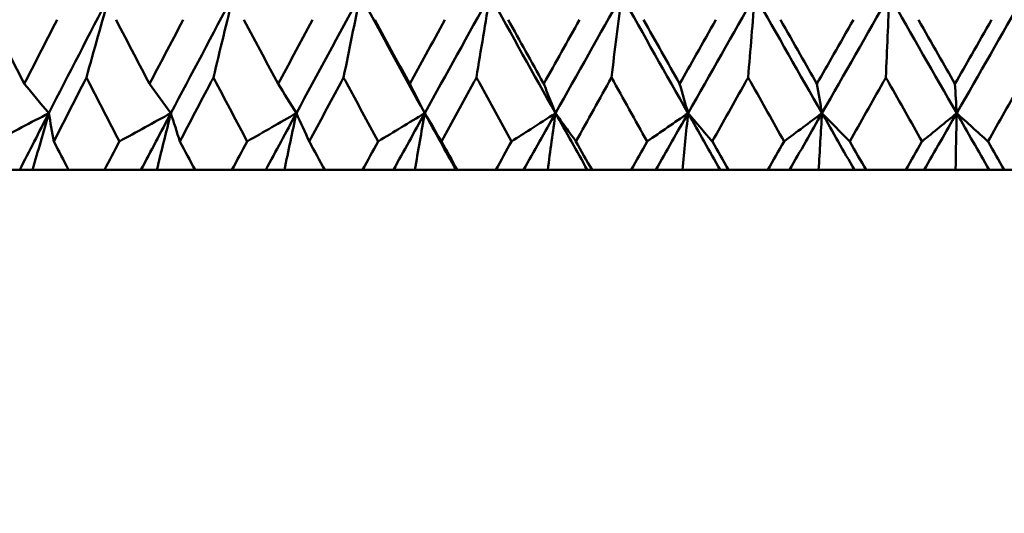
# Model space of a CAD drawing. Header units: millimetres. Extents: x 172 to 1631, y 500 to 2693.
# Tile 27 of 218: x 550.11 to 559.05, y 576.49 to 580.97. Entities that reach past the tile are written whole.
import ezdxf

# ---------------------------------------------------------------- set-up
doc = ezdxf.new("R2010")
doc.units = ezdxf.units.MM
doc.header["$LTSCALE"] = 10
doc.layers.add('Widoczne (ISO)', color=7, linetype='Continuous', lineweight=50)

msp = doc.modelspace()

# ---------------------------------------------------------------- linework, layer by layer
at = {"layer": 'Widoczne (ISO)'}
for p, q in [((550.1123, 579.6019), (549.7576, 579.6019)), ((550.2301, 579.6019), (550.1123, 579.6019)), ((550.5559, 579.6019), (550.2301, 579.6019)), ((550.5559, 579.6019), (550.8822, 579.6019)), ((551.2135, 579.6019), (550.8822, 579.6019)), ((551.3575, 579.6019), (551.2135, 579.6019)), ((551.7044, 579.6019), (551.3575, 579.6019)), ((551.7044, 579.6019), (552.0397, 579.6019)), ((552.3463, 579.6019), (552.0397, 579.6019)), ((552.5159, 579.6019), (552.3463, 579.6019)), ((552.8827, 579.6019), (552.5159, 579.6019)), ((552.8827, 579.6019), (553.2257, 579.6019)), ((553.5062, 579.6019), (553.2257, 579.6019)), ((553.7009, 579.6019), (553.5062, 579.6019)), ((554.0754, 579.6019), (553.7009, 579.6019)), ((554.086, 579.6019), (554.0754, 579.6019)), ((554.086, 579.6019), (554.4353, 579.6019)), ((554.6888, 579.6019), (554.4353, 579.6019)), ((554.9077, 579.6019), (554.6888, 579.6019)), ((555.2672, 579.6019), (554.9077, 579.6019)), ((555.3097, 579.6019), (555.2672, 579.6019)), ((555.3097, 579.6019), (555.6639, 579.6019)), ((555.8893, 579.6019), (555.6639, 579.6019)), ((556.1316, 579.6019), (555.8893, 579.6019)), ((556.4747, 579.6019), (556.1316, 579.6019)), ((556.5488, 579.6019), (556.4747, 579.6019)), ((556.5488, 579.6019), (556.9066, 579.6019)), ((557.1031, 579.6019), (556.9066, 579.6019)), ((557.3678, 579.6019), (557.1031, 579.6019)), ((557.6931, 579.6019), (557.3678, 579.6019)), ((557.7985, 579.6019), (557.6931, 579.6019)), ((557.7985, 579.6019), (558.1585, 579.6019)), ((558.3252, 579.6019), (558.1585, 579.6019)), ((558.6113, 579.6019), (558.3252, 579.6019)), ((558.9176, 579.6019), (558.6113, 579.6019)), ((559.0539, 579.6019), (558.9176, 579.6019)), ((559.0539, 579.6019), (559.4146, 579.6019))]:
    msp.add_line(p, q, dxfattribs=at)
msp.add_circle((559.2343, 549.6019), 50, dxfattribs=at)
for points in [[(550.9279, 581.1854), (550.7427, 580.8293), (550.5588, 580.4732), (550.3761, 580.1174)], [(550.7187, 580.4422), (550.788, 580.6906), (550.8577, 580.9384), (550.9279, 581.1854)], [(552.0526, 581.1854), (551.8625, 580.8293), (551.6733, 580.4732), (551.4852, 580.1174)], [(551.8718, 580.4422), (551.9317, 580.6906), (551.992, 580.9384), (552.0526, 581.1854)], [(553.2058, 581.1854), (553.0113, 580.8293), (552.8176, 580.4732), (552.6249, 580.1174)], [(553.0539, 580.4422), (553.1042, 580.6906), (553.1548, 580.9384), (553.2058, 581.1854)], [(553.2058, 581.1854), (553.3996, 580.8293), (553.5946, 580.4732), (553.7907, 580.1174)], [(554.3827, 581.1854), (554.1847, 580.8293), (553.9873, 580.4732), (553.7907, 580.1174)], [(554.2605, 580.4422), (554.3009, 580.6906), (554.3417, 580.9384), (554.3827, 581.1854)], [(554.3827, 581.1854), (554.5802, 580.8293), (554.7786, 580.4732), (554.9779, 580.1174)], [(555.5787, 581.1854), (555.378, 580.8293), (555.1777, 580.4732), (554.9779, 580.1174)], [(555.5787, 581.1854), (555.7791, 580.8293), (555.9802, 580.4732), (556.1819, 580.1174)], [(556.7892, 581.1854), (556.5865, 580.8293), (556.3841, 580.4732), (556.1819, 580.1174)], [(556.7892, 581.1854), (556.7685, 580.9384), (556.748, 580.6906), (556.7276, 580.4422)], [(556.7892, 581.1854), (556.9916, 580.8293), (557.1946, 580.4732), (557.398, 580.1174)], [(558.0093, 581.1854), (557.8055, 580.8293), (557.6017, 580.4732), (557.398, 580.1174)], [(558.0093, 581.1854), (557.999, 580.9384), (557.9887, 580.6906), (557.9784, 580.4422)], [(558.0093, 581.1854), (558.213, 580.8293), (558.4171, 580.4732), (558.6214, 580.1174)], [(559.2343, 581.1854), (559.0301, 580.8293), (558.8258, 580.4732), (558.6214, 580.1174)], [(554.8714, 580.3845), (554.9795, 580.5783), (555.0877, 580.772), (555.1961, 580.9659)], [(555.778, 580.9659), (555.887, 580.7721), (555.9962, 580.5783), (556.1056, 580.3845)], [(555.4866, 580.4422), (555.379, 580.2485), (555.2715, 580.0548), (555.1641, 579.8612)], [(555.8102, 579.8612), (555.7021, 580.0549), (555.5943, 580.2485), (555.4866, 580.4422)], [(550.1544, 580.3845), (550.2283, 580.2954), (550.3022, 580.2063), (550.3761, 580.1174)], [(551.2913, 580.3845), (551.3559, 580.2954), (551.4205, 580.2063), (551.4852, 580.1174)], [(552.4595, 580.3845), (552.5146, 580.2954), (552.5697, 580.2063), (552.6249, 580.1174)], [(553.6544, 580.3845), (553.6998, 580.2954), (553.7452, 580.2063), (553.7907, 580.1174)], [(556.1819, 580.1174), (556.1565, 580.2063), (556.131, 580.2954), (556.1056, 580.3845)], [(557.398, 580.1174), (557.3827, 580.2063), (557.3674, 580.2954), (557.3521, 580.3845)], [(558.6214, 580.1174), (558.6163, 580.2063), (558.6112, 580.2954), (558.606, 580.3845)], [(550.3761, 580.1174), (550.2137, 580.032), (550.0512, 579.9466), (549.8887, 579.8612)], [(550.3761, 580.1174), (550.2879, 579.9455), (550.2, 579.7737), (550.1123, 579.6019)], [(550.2301, 579.6019), (550.2785, 579.774), (550.3272, 579.9459), (550.3761, 580.1174)], [(550.3761, 580.1174), (550.3914, 580.032), (550.4068, 579.9466), (550.4223, 579.8612)], [(551.4852, 580.1174), (551.3293, 580.032), (551.1734, 579.9466), (551.0174, 579.8612)], [(551.4852, 580.1174), (551.3944, 579.9455), (551.3038, 579.7737), (551.2135, 579.6019)], [(551.3575, 579.6019), (551.3998, 579.774), (551.4424, 579.9459), (551.4852, 580.1174)], [(551.4852, 580.1174), (551.5124, 580.032), (551.5396, 579.9466), (551.567, 579.8612)], [(552.6249, 580.1174), (552.4761, 580.032), (552.3274, 579.9466), (552.1785, 579.8612)], [(552.6249, 580.1174), (552.5318, 579.9455), (552.4389, 579.7737), (552.3463, 579.6019)], [(552.5159, 579.6019), (552.5521, 579.774), (552.5884, 579.9459), (552.6249, 580.1174)], [(552.6249, 580.1174), (552.6638, 580.032), (552.7029, 579.9466), (552.742, 579.8612)], [(553.7907, 580.1174), (553.6497, 580.032), (553.5086, 579.9466), (553.3675, 579.8612)], [(553.7907, 580.1174), (553.6957, 579.9455), (553.6009, 579.7737), (553.5062, 579.6019)], [(553.7009, 579.6019), (553.7307, 579.774), (553.7606, 579.9459), (553.7907, 580.1174)], [(553.7907, 580.1174), (553.8412, 580.032), (553.8919, 579.9466), (553.9426, 579.8612)], [(553.7907, 580.1174), (553.8853, 579.9455), (553.9802, 579.7737), (554.0754, 579.6019)], [(554.9779, 580.1174), (554.8814, 579.9455), (554.7851, 579.7737), (554.6888, 579.6019)], [(554.9077, 579.6019), (554.931, 579.774), (554.9544, 579.9459), (554.9779, 580.1174)], [(554.9779, 580.1174), (555.0741, 579.9455), (555.1706, 579.7737), (555.2672, 579.6019)], [(555.8102, 579.8612), (555.9341, 579.9466), (556.0581, 580.032), (556.1819, 580.1174)], [(556.1819, 580.1174), (556.0843, 579.9455), (555.9868, 579.7737), (555.8893, 579.6019)], [(556.1819, 580.1174), (556.1651, 579.9459), (556.1483, 579.774), (556.1316, 579.6019)], [(556.4017, 579.8612), (556.3284, 579.9466), (556.2551, 580.032), (556.1819, 580.1174)], [(556.1819, 580.1174), (556.2794, 579.9455), (556.377, 579.7737), (556.4747, 579.6019)], [(557.0542, 579.8612), (557.1689, 579.9466), (557.2835, 580.032), (557.398, 580.1174)], [(557.398, 580.1174), (557.2997, 579.9455), (557.2014, 579.7737), (557.1031, 579.6019)], [(557.398, 580.1174), (557.3879, 579.9459), (557.3778, 579.774), (557.3678, 579.6019)], [(557.6504, 579.8612), (557.5662, 579.9466), (557.4821, 580.032), (557.398, 580.1174)], [(557.398, 580.1174), (557.4963, 579.9455), (557.5947, 579.7737), (557.6931, 579.6019)], [(558.3068, 579.8612), (558.4117, 579.9466), (558.5166, 580.032), (558.6214, 580.1174)], [(558.6214, 580.1174), (558.5227, 579.9455), (558.4239, 579.7737), (558.3252, 579.6019)], [(558.6214, 580.1174), (558.618, 579.9459), (558.6146, 579.774), (558.6113, 579.6019)], [(558.9054, 579.8612), (558.8107, 579.9466), (558.716, 580.032), (558.6214, 580.1174)], [(558.6214, 580.1174), (558.7201, 579.9455), (558.8188, 579.7737), (558.9176, 579.6019)], [(554.4353, 579.6019), (554.4834, 579.6883), (554.5315, 579.7748), (554.5796, 579.8612)], [(555.1641, 579.8612), (555.2126, 579.7748), (555.2611, 579.6883), (555.3097, 579.6019)]]:
    msp.add_open_spline(points, degree=3, dxfattribs=at)
for points, knots in [([(555.4866, 580.4422), (555.5017, 580.5653), (555.5169, 580.6882), (555.5476, 580.9359), (555.5631, 581.0607), (555.5787, 581.1854)], [-0.08909239, -0.08909239, -0.08909239, -0.08909239, -0.04495847, -0.04495847, 0, 0, 0, 0]), ([(549.8598, 580.9659), (549.9127, 580.861), (549.9657, 580.7561), (550.064, 580.5624), (550.1091, 580.4735), (550.1544, 580.3845)], [0.02528165, 0.02528165, 0.02528165, 0.02528165, 0.06150593, 0.06150593, 0.09223152, 0.09223152, 0.09223152, 0.09223152]), ([(550.1544, 580.3845), (550.1997, 580.4734), (550.2451, 580.5623), (550.3441, 580.7561), (550.3978, 580.861), (550.4516, 580.9659)], [0.03078053, 0.03078053, 0.03078053, 0.03078053, 0.06149921, 0.06149921, 0.09773041, 0.09773041, 0.09773041, 0.09773041]), ([(550.9876, 580.9659), (551.0421, 580.861), (551.0968, 580.7561), (551.1981, 580.5624), (551.2446, 580.4735), (551.2913, 580.3845)], [0.02528165, 0.02528165, 0.02528165, 0.02528165, 0.06150593, 0.06150593, 0.09223152, 0.09223152, 0.09223152, 0.09223152]), ([(551.2913, 580.3845), (551.3379, 580.4734), (551.3847, 580.5623), (551.4866, 580.7561), (551.5419, 580.861), (551.5972, 580.9659)], [0.03078053, 0.03078053, 0.03078053, 0.03078053, 0.06149921, 0.06149921, 0.09773041, 0.09773041, 0.09773041, 0.09773041]), ([(552.1479, 580.9659), (552.2039, 580.861), (552.26, 580.7561), (552.3639, 580.5624), (552.4117, 580.4735), (552.4595, 580.3845)], [0.02528165, 0.02528165, 0.02528165, 0.02528165, 0.06150593, 0.06150593, 0.09223152, 0.09223152, 0.09223152, 0.09223152]), ([(552.4595, 580.3845), (552.5073, 580.4734), (552.5552, 580.5623), (552.6596, 580.7561), (552.7162, 580.861), (552.7729, 580.9659)], [0.03078053, 0.03078053, 0.03078053, 0.03078053, 0.06149921, 0.06149921, 0.09773041, 0.09773041, 0.09773041, 0.09773041]), ([(553.3363, 580.9659), (553.3935, 580.861), (553.4508, 580.7561), (553.5569, 580.5624), (553.6056, 580.4735), (553.6544, 580.3845)], [0.02528165, 0.02528165, 0.02528165, 0.02528165, 0.06150593, 0.06150593, 0.09223152, 0.09223152, 0.09223152, 0.09223152]), ([(553.6544, 580.3845), (553.7032, 580.4734), (553.7521, 580.5623), (553.8586, 580.7561), (553.9164, 580.861), (553.9741, 580.9659)], [0.03078053, 0.03078053, 0.03078053, 0.03078053, 0.06149921, 0.06149921, 0.09773041, 0.09773041, 0.09773041, 0.09773041]), ([(554.5479, 580.9659), (554.6538, 580.775), (554.76, 580.5842), (554.8681, 580.3905), (554.8697, 580.3875), (554.8714, 580.3845)], [0.02528154, 0.02528154, 0.02528154, 0.02528154, 0.09120217, 0.09120217, 0.09223068, 0.09223068, 0.09223068, 0.09223068]), ([(556.1056, 580.3845), (556.1558, 580.4734), (556.206, 580.5623), (556.3155, 580.7561), (556.3747, 580.861), (556.434, 580.9659)], [0.03078053, 0.03078053, 0.03078053, 0.03078053, 0.06149921, 0.06149921, 0.09773041, 0.09773041, 0.09773041, 0.09773041]), ([(557.0217, 580.9659), (557.0812, 580.861), (557.1408, 580.7561), (557.2509, 580.5624), (557.3015, 580.4735), (557.3521, 580.3845)], [0.02528165, 0.02528165, 0.02528165, 0.02528165, 0.06150593, 0.06150593, 0.09223152, 0.09223152, 0.09223152, 0.09223152]), ([(557.3521, 580.3845), (557.4027, 580.4734), (557.4533, 580.5623), (557.5636, 580.7561), (557.6233, 580.861), (557.683, 580.9659)], [0.03078053, 0.03078053, 0.03078053, 0.03078053, 0.06149921, 0.06149921, 0.09773041, 0.09773041, 0.09773041, 0.09773041]), ([(558.2742, 580.9659), (558.334, 580.861), (558.3938, 580.7561), (558.5044, 580.5624), (558.5552, 580.4735), (558.606, 580.3845)], [0.02528165, 0.02528165, 0.02528165, 0.02528165, 0.06150593, 0.06150593, 0.09223152, 0.09223152, 0.09223152, 0.09223152]), ([(558.606, 580.3845), (558.6568, 580.4734), (558.7076, 580.5623), (558.8183, 580.7561), (558.8782, 580.861), (558.9381, 580.9659)], [0.03078053, 0.03078053, 0.03078053, 0.03078053, 0.06149921, 0.06149921, 0.09773041, 0.09773041, 0.09773041, 0.09773041]), ([(550.7187, 580.4422), (550.7104, 580.426), (550.702, 580.4098), (550.6029, 580.2161), (550.5125, 580.0386), (550.4223, 579.8612)], [0.0853813, 0.0853813, 0.0853813, 0.0853813, 0.09097809, 0.09097809, 0.15214536, 0.15214536, 0.15214536, 0.15214536]), ([(551.0174, 579.8612), (550.9258, 580.0385), (550.8346, 580.2159), (550.7354, 580.4096), (550.727, 580.4259), (550.7187, 580.4422)], [0.0297954, 0.0297954, 0.0297954, 0.0297954, 0.09092493, 0.09092493, 0.09655955, 0.09655955, 0.09655955, 0.09655955]), ([(551.8718, 580.4422), (551.8632, 580.426), (551.8547, 580.4098), (551.7528, 580.2161), (551.6598, 580.0386), (551.567, 579.8612)], [0.0853813, 0.0853813, 0.0853813, 0.0853813, 0.09097809, 0.09097809, 0.15214536, 0.15214536, 0.15214536, 0.15214536]), ([(552.1785, 579.8612), (552.0846, 580.0385), (551.9909, 580.2159), (551.889, 580.4096), (551.8804, 580.4259), (551.8718, 580.4422)], [0.0297954, 0.0297954, 0.0297954, 0.0297954, 0.09092493, 0.09092493, 0.09655955, 0.09655955, 0.09655955, 0.09655955]), ([(553.0539, 580.4422), (553.0452, 580.426), (553.0364, 580.4098), (552.9323, 580.2161), (552.837, 580.0386), (552.742, 579.8612)], [0.0853813, 0.0853813, 0.0853813, 0.0853813, 0.09097809, 0.09097809, 0.15214536, 0.15214536, 0.15214536, 0.15214536]), ([(553.3675, 579.8612), (553.2715, 580.0385), (553.1758, 580.2159), (553.0715, 580.4096), (553.0627, 580.4259), (553.0539, 580.4422)], [0.0297954, 0.0297954, 0.0297954, 0.0297954, 0.09092493, 0.09092493, 0.09655955, 0.09655955, 0.09655955, 0.09655955]), ([(554.2605, 580.4422), (554.2516, 580.426), (554.2427, 580.4098), (554.1365, 580.2161), (554.0395, 580.0386), (553.9426, 579.8612)], [0.0853813, 0.0853813, 0.0853813, 0.0853813, 0.09097809, 0.09097809, 0.15214536, 0.15214536, 0.15214536, 0.15214536]), ([(554.5796, 579.8612), (554.482, 580.0385), (554.3846, 580.2159), (554.2784, 580.4096), (554.2694, 580.4259), (554.2605, 580.4422)], [0.0297954, 0.0297954, 0.0297954, 0.0297954, 0.09092493, 0.09092493, 0.09655955, 0.09655955, 0.09655955, 0.09655955]), ([(556.7276, 580.4422), (556.7185, 580.426), (556.7094, 580.4098), (556.6007, 580.2161), (556.5011, 580.0386), (556.4017, 579.8612)], [0.0853813, 0.0853813, 0.0853813, 0.0853813, 0.09097809, 0.09097809, 0.15214536, 0.15214536, 0.15214536, 0.15214536]), ([(557.0542, 579.8612), (556.9544, 580.0385), (556.8547, 580.2159), (556.7459, 580.4096), (556.7368, 580.4259), (556.7276, 580.4422)], [0.0297954, 0.0297954, 0.0297954, 0.0297954, 0.09092493, 0.09092493, 0.09655955, 0.09655955, 0.09655955, 0.09655955]), ([(557.9784, 580.4422), (557.9693, 580.426), (557.9601, 580.4098), (557.8507, 580.2161), (557.7506, 580.0386), (557.6504, 579.8612)], [0.0853813, 0.0853813, 0.0853813, 0.0853813, 0.09097809, 0.09097809, 0.15214536, 0.15214536, 0.15214536, 0.15214536]), ([(558.3068, 579.8612), (558.2065, 580.0385), (558.1063, 580.2159), (557.9969, 580.4096), (557.9877, 580.4259), (557.9784, 580.4422)], [0.0297954, 0.0297954, 0.0297954, 0.0297954, 0.09092493, 0.09092493, 0.09655955, 0.09655955, 0.09655955, 0.09655955]), ([(559.2343, 580.4422), (559.2251, 580.426), (559.2159, 580.4098), (559.1063, 580.2161), (559.0059, 580.0386), (558.9054, 579.8612)], [0.0853813, 0.0853813, 0.0853813, 0.0853813, 0.09097809, 0.09097809, 0.15214536, 0.15214536, 0.15214536, 0.15214536]), ([(554.8714, 580.3845), (554.887, 580.3453), (554.9027, 580.306), (554.9382, 580.217), (554.958, 580.1671), (554.9779, 580.1174)], [-0.0556581, -0.0556581, -0.0556581, -0.0556581, -0.0311485, -0.0311485, 0, 0, 0, 0]), ([(554.9779, 580.1174), (554.9028, 580.0691), (554.8278, 580.0208), (554.695, 579.9354), (554.6373, 579.8983), (554.5796, 579.8612)], [-0.07066517, -0.07066517, -0.07066517, -0.07066517, -0.03527183, -0.03527183, -0.00809562, -0.00809562, -0.00809562, -0.00809562]), ([(554.9779, 580.1174), (555.0091, 580.0744), (555.0403, 580.0314), (555.1024, 579.9461), (555.1332, 579.9036), (555.1641, 579.8612)], [-0.06289134, -0.06289134, -0.06289134, -0.06289134, -0.03140156, -0.03140156, -0.00032176, -0.00032176, -0.00032176, -0.00032176]), ([(550.4223, 579.8612), (550.4225, 579.8607), (550.4228, 579.8601), (550.4673, 579.7737), (550.5115, 579.6878), (550.5559, 579.6019)], [0.02951568, 0.02951568, 0.02951568, 0.02951568, 0.02969929, 0.02969929, 0.05939589, 0.05939589, 0.05939589, 0.05939589]), ([(550.8822, 579.6019), (550.9269, 579.6878), (550.9717, 579.7737), (551.0168, 579.8601), (551.0171, 579.8607), (551.0174, 579.8612)], [0, 0, 0, 0, 0.02969567, 0.02969567, 0.02988021, 0.02988021, 0.02988021, 0.02988021]), ([(551.567, 579.8612), (551.5673, 579.8607), (551.5676, 579.8601), (551.6133, 579.7737), (551.6588, 579.6878), (551.7044, 579.6019)], [0.02951568, 0.02951568, 0.02951568, 0.02951568, 0.02969929, 0.02969929, 0.05939589, 0.05939589, 0.05939589, 0.05939589]), ([(552.0397, 579.6019), (552.0856, 579.6878), (552.1316, 579.7737), (552.1779, 579.8601), (552.1782, 579.8607), (552.1785, 579.8612)], [0, 0, 0, 0, 0.02969567, 0.02969567, 0.02988021, 0.02988021, 0.02988021, 0.02988021]), ([(552.742, 579.8612), (552.7423, 579.8607), (552.7426, 579.8601), (552.7894, 579.7737), (552.836, 579.6878), (552.8827, 579.6019)], [0.02951568, 0.02951568, 0.02951568, 0.02951568, 0.02969929, 0.02969929, 0.05939589, 0.05939589, 0.05939589, 0.05939589]), ([(553.2257, 579.6019), (553.2726, 579.6878), (553.3196, 579.7737), (553.3669, 579.8601), (553.3672, 579.8607), (553.3675, 579.8612)], [0, 0, 0, 0, 0.02969567, 0.02969567, 0.02988021, 0.02988021, 0.02988021, 0.02988021]), ([(553.9426, 579.8612), (553.9429, 579.8607), (553.9432, 579.8601), (553.9909, 579.7737), (554.0384, 579.6878), (554.086, 579.6019)], [0.02951568, 0.02951568, 0.02951568, 0.02951568, 0.02969929, 0.02969929, 0.05939589, 0.05939589, 0.05939589, 0.05939589]), ([(555.6639, 579.6019), (555.7123, 579.6878), (555.7608, 579.7737), (555.8096, 579.8601), (555.8099, 579.8607), (555.8102, 579.8612)], [0, 0, 0, 0, 0.02969567, 0.02969567, 0.02988021, 0.02988021, 0.02988021, 0.02988021]), ([(556.4017, 579.8612), (556.402, 579.8607), (556.4023, 579.8601), (556.4513, 579.7737), (556.5, 579.6878), (556.5488, 579.6019)], [0.02951568, 0.02951568, 0.02951568, 0.02951568, 0.02969929, 0.02969929, 0.05939589, 0.05939589, 0.05939589, 0.05939589]), ([(556.9066, 579.6019), (556.9555, 579.6878), (557.0044, 579.7737), (557.0536, 579.8601), (557.0539, 579.8607), (557.0542, 579.8612)], [0, 0, 0, 0, 0.02969567, 0.02969567, 0.02988021, 0.02988021, 0.02988021, 0.02988021]), ([(557.6504, 579.8612), (557.6507, 579.8607), (557.651, 579.8601), (557.7004, 579.7737), (557.7494, 579.6878), (557.7985, 579.6019)], [0.02951568, 0.02951568, 0.02951568, 0.02951568, 0.02969929, 0.02969929, 0.05939589, 0.05939589, 0.05939589, 0.05939589]), ([(558.1585, 579.6019), (558.2076, 579.6878), (558.2568, 579.7737), (558.3062, 579.8601), (558.3065, 579.8607), (558.3068, 579.8612)], [0, 0, 0, 0, 0.02969567, 0.02969567, 0.02988021, 0.02988021, 0.02988021, 0.02988021]), ([(558.9054, 579.8612), (558.9057, 579.8607), (558.906, 579.8601), (558.9555, 579.7737), (559.0047, 579.6878), (559.0539, 579.6019)], [0.02951568, 0.02951568, 0.02951568, 0.02951568, 0.02969929, 0.02969929, 0.05939589, 0.05939589, 0.05939589, 0.05939589])]:
    msp.add_open_spline(points, degree=3, knots=knots, dxfattribs=at)

doc.saveas('drawing.dxf')
